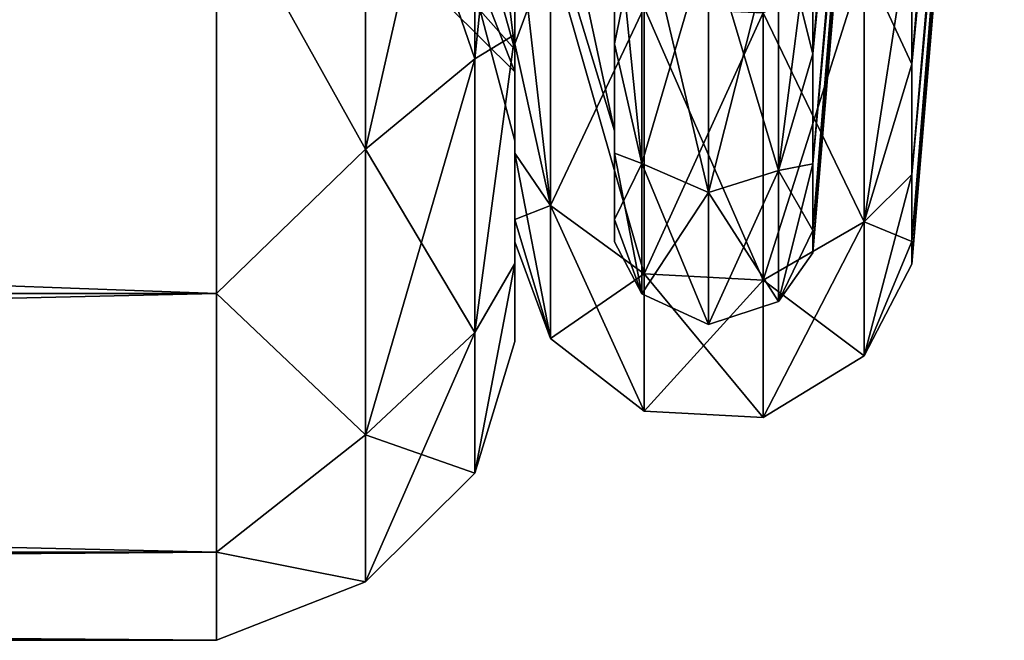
# Model space of a CAD drawing. Header units: metres. Extents: x -40 to 104, y -17 to 17.
# Tile 22 of 115: x 15 to 20, y -13 to -10. Entities that reach past the tile are written whole.
import ezdxf

# ---------------------------------------------------------------- set-up
doc = ezdxf.new("R2010")
doc.units = ezdxf.units.M
doc.layers.add('solid_122529', color=7, linetype='CONTINUOUS')

msp = doc.modelspace()

# ---------------------------------------------------------------- linework, layer by layer
at = {"layer": 'solid_122529'}
for points in [[(18.996904, -10.056487, 1095.407349), (19.458864, -5.265386, 1098.289185), (19.458864, -4.479005, 1096.74585)], [(18.996904, -9.300525, 1094.022949), (18.996904, -10.056487, 1095.407349), (19.458864, -4.479005, 1096.74585)], [(18.996904, -10.056487, -4.592644), (19.458864, -5.265386, -1.710828), (19.458864, -4.479005, -3.254188)], [(18.996904, -9.300525, -5.977085), (18.996904, -10.056487, -4.592644), (19.458864, -4.479005, -3.254188)], [(19.493809, -10.107022, 1104.615723), (19.958088, -5.291845, 1101.719482), (19.958088, -4.501513, 1103.270508)], [(19.493809, -9.347261, 1106.00708), (19.493809, -10.107022, 1104.615723), (19.958088, -4.501513, 1103.270508)], [(19.493809, -10.107022, 4.615722), (19.958088, -5.291845, 1.719425), (19.958088, -4.501513, 3.27054)], [(19.493809, -9.347261, 6.00712), (19.493809, -10.107022, 4.615722), (19.958088, -4.501513, 3.27054)], [(18.996904, -11.055555, 1100), (19.458864, -5.536355, 1100), (19.458864, -5.265386, 1098.289185)], [(18.996904, -10.943026, 1098.426636), (18.996904, -11.055555, 1100), (19.458864, -5.265386, 1098.289185)], [(18.996904, -10.607728, 1096.885254), (18.996904, -10.943026, 1098.426636), (19.458864, -5.265386, 1098.289185)], [(18.996904, -10.056487, 1095.407349), (18.996904, -10.607728, 1096.885254), (19.458864, -5.265386, 1098.289185)], [(18.996904, -10.607728, 1103.114746), (19.458864, -5.265386, 1101.710815), (19.458864, -5.536355, 1100)], [(18.996904, -10.056487, 1104.592651), (18.996904, -9.300525, 1105.977051), (19.458864, -5.265386, 1101.710815)], [(18.996904, -10.607728, 1103.114746), (18.996904, -10.056487, 1104.592651), (19.458864, -5.265386, 1101.710815)], [(18.996904, -11.055555), (19.458864, -5.536355), (19.458864, -5.265386, -1.710828)], [(18.996904, -10.943026, -1.57337), (18.996904, -11.055555), (19.458864, -5.265386, -1.710828)], [(18.996904, -10.607728, -3.11471), (18.996904, -10.943026, -1.57337), (19.458864, -5.265386, -1.710828)], [(18.996904, -10.056487, -4.592644), (18.996904, -10.607728, -3.11471), (19.458864, -5.265386, -1.710828)], [(18.996904, -10.607728, 3.11471), (19.458864, -5.265386, 1.710828), (19.458864, -5.536355)], [(18.996904, -10.056487, 4.592644), (18.996904, -9.300525, 5.977085), (19.458864, -5.265386, 1.710828)], [(18.996904, -10.607728, 3.11471), (18.996904, -10.056487, 4.592644), (19.458864, -5.265386, 1.710828)], [(19.493809, -10.661033, 1096.869629), (19.958088, -5.291845, 1098.280518), (19.958088, -5.564176, 1100)], [(19.493809, -10.107022, 1095.384277), (19.493809, -9.347261, 1093.99292), (19.958088, -5.291845, 1098.280518)], [(19.493809, -10.661033, 1096.869629), (19.493809, -10.107022, 1095.384277), (19.958088, -5.291845, 1098.280518)], [(19.493809, -11.111111, 1100), (19.958088, -5.564176, 1100), (19.958088, -5.291845, 1101.719482)], [(19.493809, -10.998016, 1101.581299), (19.493809, -11.111111, 1100), (19.958088, -5.291845, 1101.719482)], [(19.493809, -10.661033, 1103.130371), (19.493809, -10.998016, 1101.581299), (19.958088, -5.291845, 1101.719482)], [(19.493809, -10.107022, 1104.615723), (19.493809, -10.661033, 1103.130371), (19.958088, -5.291845, 1101.719482)], [(19.493809, -10.661033, -3.130362), (19.958088, -5.291845, -1.719425), (19.958088, -5.564176)], [(19.493809, -10.107022, -4.615722), (19.493809, -9.347261, -6.00712), (19.958088, -5.291845, -1.719425)], [(19.493809, -10.661033, -3.130362), (19.493809, -10.107022, -4.615722), (19.958088, -5.291845, -1.719425)], [(19.493809, -11.111111), (19.958088, -5.564176), (19.958088, -5.291845, 1.719425)], [(19.493809, -10.998016, 1.581276), (19.493809, -11.111111), (19.958088, -5.291845, 1.719425)], [(19.493809, -10.661033, 3.130362), (19.493809, -10.998016, 1.581276), (19.958088, -5.291845, 1.719425)], [(19.493809, -10.107022, 4.615722), (19.493809, -10.661033, 3.130362), (19.958088, -5.291845, 1.719425)], [(18.996904, -10.943026, 1101.573364), (18.996904, -10.607728, 1103.114746), (19.458864, -5.536355, 1100)], [(18.996904, -11.055555, 1100), (18.996904, -10.943026, 1101.573364), (19.458864, -5.536355, 1100)], [(18.996904, -10.943026, 1.57337), (18.996904, -10.607728, 3.11471), (19.458864, -5.536355)], [(18.996904, -11.055555), (18.996904, -10.943026, 1.57337), (19.458864, -5.536355)], [(19.493809, -10.998016, 1098.418701), (19.493809, -10.661033, 1096.869629), (19.958088, -5.564176, 1100)], [(19.493809, -11.111111, 1100), (19.493809, -10.998016, 1098.418701), (19.958088, -5.564176, 1100)], [(19.493809, -10.998016, -1.581276), (19.493809, -10.661033, -3.130362), (19.958088, -5.564176)], [(19.493809, -11.111111), (19.493809, -10.998016, -1.581276), (19.958088, -5.564176)], [(17.299038, -8.123253, 9.169256), (16.749319, -8.487593, 9.580511), (16.749319, -10.533725, 7.270905)], [(17.299038, -10.081553, 6.958793), (17.299038, -8.123253, 9.169256), (16.749319, -10.533725, 7.270905)], [(17.299038, -8.123253, -9.169256), (17.299038, -10.081553, -6.958793), (16.749319, -8.487593, -9.580511)], [(17.299038, -8.123253, 1109.169312), (16.749319, -8.487593, 1109.580566), (16.749319, -10.533725, 1107.270874)], [(17.299038, -10.081553, 1106.95874), (17.299038, -8.123253, 1109.169312), (16.749319, -10.533725, 1107.270874)], [(17.299038, -8.123253, 1090.830688), (17.299038, -10.081553, 1093.04126), (16.749319, -8.487593, 1090.419434)], [(17.299038, -8.123253, -9.169256), (17.5, -8.131537, -8.131758), (17.299038, -10.081553, -6.958793)], [(17.299038, -10.081553, 6.958793), (17.5, -8.131536, 8.131759), (17.299038, -8.123253, 9.169256)], [(17.299038, -8.123253, 1090.830688), (17.5, -8.131537, 1091.868286), (17.299038, -10.081553, 1093.04126)], [(17.299038, -10.081553, 1106.95874), (17.5, -8.131536, 1108.131714), (17.299038, -8.123253, 1109.169312)], [(17.299038, -10.081553, 6.958793), (17.5, -9.958553, 5.75096), (17.5, -8.131536, 8.131759)], [(17.299038, -10.081553, 1106.95874), (17.5, -9.958553, 1105.750977), (17.5, -8.131536, 1108.131714)], [(17.299038, -10.081553, -6.958793), (17.5, -8.131537, -8.131758), (17.5, -9.958554, -5.750959)], [(17.299038, -10.081553, 1093.04126), (17.5, -8.131537, 1091.868286), (17.5, -9.958554, 1094.249023)], [(17.5, -9.323927, 4.257521), (17.5, -8.131536, 8.131759), (17.5, -9.958553, 5.75096)], [(17.5, -9.323927, 1104.257568), (17.5, -8.131536, 1108.131714), (17.5, -9.958553, 1105.750977)], [(17.5, -9.323927, -4.257521), (17.5, -9.958554, -5.750959), (17.5, -8.131537, -8.131758)], [(17.5, -9.323927, 1095.742432), (17.5, -9.958554, 1094.249023), (17.5, -8.131537, 1091.868286)], [(16.749319, -10.533725, 7.270905), (16.749319, -8.487593, 9.580511), (16, -9.192387, 9.192389)], [(16.749319, -8.487593, -9.580511), (16.749319, -10.533725, -7.270905), (16, -9.192387, -9.192389)], [(16.749319, -10.533725, 1107.270874), (16.749319, -8.487593, 1109.580566), (16, -9.192387, 1109.192383)], [(16.749319, -8.487593, 1090.419434), (16.749319, -10.533725, 1092.729126), (16, -9.192387, 1090.807617)], [(17.299038, -10.081553, -6.958793), (16.749319, -10.533725, -7.270905), (16.749319, -8.487593, -9.580511)], [(17.299038, -10.081553, 1093.04126), (16.749319, -10.533725, 1092.729126), (16.749319, -8.487593, 1090.419434)], [(17.5, -10.03448, 1096.742676), (17.325832, -9.415551, 1096.940674), (17.325731, -8.608501, 1095.11084)], [(17.5, -10.03448, 1096.742676), (17.325731, -8.608501, 1095.11084), (17.5, -9.135251, 1094.722534)], [(17.5, -10.03448, -3.257279), (17.325832, -9.415551, -3.059299), (17.325731, -8.608501, -4.889127)], [(17.5, -10.03448, -3.257279), (17.325731, -8.608501, -4.889127), (17.5, -9.135251, -5.277473)], [(17, -8.868912, 4.050296), (17.5, -9.323927, 4.257521), (17.5, -10.145587, 1.458222)], [(17, -9.650759, 1.38757), (17, -8.868912, 4.050296), (17.5, -10.145587, 1.458222)], [(17, -8.868912, 1104.050293), (17.5, -9.323927, 1104.257568), (17.5, -10.145587, 1101.458252)], [(17, -9.650759, 1101.387573), (17, -8.868912, 1104.050293), (17.5, -10.145587, 1101.458252)], [(15.55, -8.963007, 1102.912231), (14.467859, -9.557203, 1103.105347), (14.467859, -9.979589, 1101.179443)], [(15.55, -8.963007, 1102.912231), (14.467859, -9.979589, 1101.179443), (15.011969, -9.664918, 1101.165161)], [(15.55, -8.963007, 2.912258), (14.467859, -9.557203, 3.105324), (14.467859, -9.979589, 1.179399)], [(15.55, -8.963007, 2.912258), (14.467859, -9.979589, 1.179399), (15.011969, -9.664918, 1.165151)], [(17.325832, -9.415552, 1103.059326), (17.5, -10.033992, 1103.259399), (17.5, -9.135251, 1105.277466)], [(17.325832, -9.415552, 3.059297), (17.5, -10.033992, 3.259379), (17.5, -9.135251, 5.277473)], [(17.5, -10.006008, 1095.430542), (17.5, -10.03448, 1096.742676), (17.5, -9.135251, 1094.722534)], [(17.5, -9.253789, 1094.052979), (17.5, -10.006008, 1095.430542), (17.5, -9.135251, 1094.722534)], [(17.5, -9.253789, 1105.947021), (17.5, -9.135251, 1105.277466), (17.5, -10.033992, 1103.259399)], [(17.5, -10.006008, -4.569434), (17.5, -10.03448, -3.257279), (17.5, -9.135251, -5.277473)], [(17.5, -9.253789, -5.946992), (17.5, -10.006008, -4.569434), (17.5, -9.135251, -5.277473)], [(17.5, -9.253789, 5.946992), (17.5, -9.135251, 5.277473), (17.5, -10.033992, 3.259379)], [(16, -9.192387, 9.192389), (-40.5, -9.192948, 9.191648), (-40.5, -11.257812, 6.50054)], [(16, -11.258329, 6.500001), (16, -9.192387, 9.192389), (-40.5, -11.257812, 6.50054)], [(16, -9.192387, -9.192389), (16, -11.258329, -6.500001), (-40.5, -9.192948, -9.191648)], [(16, -9.192387, 1109.192383), (-40.5, -9.192948, 1109.19165), (-40.5, -11.257812, 1106.500488)], [(16, -11.258329, 1106.5), (16, -9.192387, 1109.192383), (-40.5, -11.257812, 1106.500488)], [(16, -9.192387, 1090.807617), (16, -11.258329, 1093.5), (-40.5, -9.192948, 1090.80835)], [(16, -11.258329, -6.500001), (-40.5, -11.257812, -6.50054), (-40.5, -9.192948, -9.191648)], [(16, -11.258329, 1093.5), (-40.5, -11.257812, 1093.499512), (-40.5, -9.192948, 1090.80835)], [(16.749319, -10.533725, 7.270905), (16, -9.192387, 9.192389), (16, -11.258329, 6.500001)], [(16.749319, -10.533725, -7.270905), (16, -11.258329, -6.500001), (16, -9.192387, -9.192389)], [(16.749319, -10.533725, 1107.270874), (16, -9.192387, 1109.192383), (16, -11.258329, 1106.5)], [(16.749319, -10.533725, 1092.729126), (16, -11.258329, 1093.5), (16, -9.192387, 1090.807617)], [(14.762173, -9.227674, 1101.171753), (15.011969, -9.664918, 1101.165161), (14.467859, -9.979589, 1101.179443)], [(14.762173, -9.227674, 1.171692), (15.011969, -9.664918, 1.165151), (14.467859, -9.979589, 1.179399)], [(17.5, -9.23986, 1098.900024), (17.325731, -9.838181, 1098.895386), (17.5, -10.492595, 1098.900024)], [(17.5, -9.23986, 1101.099976), (17.5, -10.492595, 1101.099976), (17.325731, -9.838181, 1101.104614)], [(17.5, -9.23986, -1.1), (17.325731, -9.838181, -1.104563), (17.5, -10.492595, -1.1)], [(17.5, -9.23986, 1.1), (17.5, -10.492595, 1.1), (17.325731, -9.838181, 1.104563)], [(17.5, -9.23986, 1101.099976), (17.5, -10.492595, 1098.900024), (17.5, -10.492595, 1101.099976)], [(17.5, -9.305079, 1100), (17.5, -9.23986, 1098.900024), (17.5, -10.492595, 1098.900024)], [(17.5, -9.23986, 1101.099976), (17.5, -9.305079, 1100), (17.5, -10.492595, 1098.900024)], [(17.5, -9.23986, 1.1), (17.5, -10.492595, -1.1), (17.5, -10.492595, 1.1)], [(17.5, -9.305079), (17.5, -9.23986, -1.1), (17.5, -10.492595, -1.1)], [(17.5, -9.23986, 1.1), (17.5, -9.305079), (17.5, -10.492595, -1.1)], [(17.5, -10.006008, 1104.569458), (17.5, -9.253789, 1105.947021), (17.5, -10.033992, 1103.259399)], [(17.678095, -9.521615, 1106.572266), (17.5, -9.253789, 1105.947021), (17.5, -10.006008, 1104.569458)], [(17.678095, -10.817788, 1095.897339), (17.5, -10.006008, 1095.430542), (17.5, -9.253789, 1094.052979)], [(17.678095, -9.521615, 1093.427734), (17.678095, -10.817788, 1095.897339), (17.5, -9.253789, 1094.052979)], [(17.5, -10.006008, 4.569434), (17.5, -9.253789, 5.946992), (17.5, -10.033992, 3.259379)], [(17.678095, -9.521615, 6.572297), (17.5, -9.253789, 5.946992), (17.5, -10.006008, 4.569434)], [(17.678095, -10.817788, -4.102646), (17.5, -10.006008, -4.569434), (17.5, -9.253789, -5.946992)], [(17.678095, -9.521615, -6.572297), (17.678095, -10.817788, -4.102646), (17.5, -9.253789, -5.946992)], [(18, -9.253839, 1105.946899), (18, -10.006023, 1104.569336), (18, -9.5966, 1104.382813)], [(18, -10.006023, 1095.430664), (18, -9.253839, 1094.053101), (18, -9.5966, 1095.617188)], [(18.136744, -9.335581, 1093.556152), (18, -9.253839, 1094.053101), (18, -10.006023, 1095.430664)], [(18.136744, -10.606428, 1104.022461), (18, -10.006023, 1104.569336), (18, -9.253839, 1105.946899)], [(18.136744, -9.335581, 1106.443848), (18.136744, -10.606428, 1104.022461), (18, -9.253839, 1105.946899)], [(18, -9.253839, 5.946889), (18, -10.006023, 4.569371), (18, -9.5966, 4.382777)], [(18, -10.006023, -4.569371), (18, -9.253839, -5.946889), (18, -9.5966, -4.382777)], [(18.136744, -9.335581, -6.443886), (18, -9.253839, -5.946889), (18, -10.006023, -4.569371)], [(18.136744, -10.606428, 4.022488), (18, -10.006023, 4.569371), (18, -9.253839, 5.946889)], [(18.136744, -9.335581, 6.443886), (18.136744, -10.606428, 4.022488), (18, -9.253839, 5.946889)], [(17, -9.650759, -1.38757), (17.5, -10.145587, -1.458222), (17.5, -9.323927, -4.257521)], [(17, -9.650759, 1098.612427), (17.5, -10.145587, 1098.541748), (17.5, -9.323927, 1095.742432)], [(17.5, -9.323927, -4.257521), (17.5, -10.145587, -1.458222), (17.5, -9.958554, -5.750959)], [(17.5, -10.145587, 1.458222), (17.5, -9.323927, 4.257521), (17.5, -9.958553, 5.75096)], [(17.5, -9.323927, 1095.742432), (17.5, -10.145587, 1098.541748), (17.5, -9.958554, 1094.249023)], [(17.5, -10.145587, 1101.458252), (17.5, -9.323927, 1104.257568), (17.5, -9.958553, 1105.750977)], [(17.758846, -9.321278, 1102.497681), (18, -9.5966, 1104.382813), (18, -10.442726, 1101.501221)], [(17.758846, -9.321278, 1102.497681), (18, -10.442726, 1101.501221), (17.758846, -9.650097, 1100)], [(17.758846, -9.321278, 1097.502319), (18, -10.442726, 1098.498779), (18, -9.5966, 1095.617188)], [(17.758846, -9.650097, 1100), (18, -10.442726, 1098.498779), (17.758846, -9.321278, 1097.502319)], [(17.758846, -9.321278, 2.497629), (18, -9.5966, 4.382777), (18, -10.442726, 1.501209)], [(17.758846, -9.321278, 2.497629), (18, -10.442726, 1.501209), (17.758846, -9.650097)], [(17.758846, -9.321278, -2.497629), (18, -10.442726, -1.501209), (18, -9.5966, -4.382777)], [(17.758846, -9.650097), (18, -10.442726, -1.501209), (17.758846, -9.321278, -2.497629)], [(18.136744, -10.606428, 1095.977539), (18.136744, -9.335581, 1093.556152), (18, -10.006023, 1095.430664)], [(18.136744, -10.606428, -4.022488), (18.136744, -9.335581, -6.443886), (18, -10.006023, -4.569371)], [(18.472557, -9.463695, 1093.467651), (18.136744, -9.335581, 1093.556152), (18.136744, -10.606428, 1095.977539)], [(18.472557, -10.751982, 1104.077637), (18.136744, -10.606428, 1104.022461), (18.136744, -9.335581, 1106.443848)], [(18.472557, -9.463695, 1106.532349), (18.472557, -10.751982, 1104.077637), (18.136744, -9.335581, 1106.443848)], [(18.472557, -9.463695, -6.532317), (18.136744, -9.335581, -6.443886), (18.136744, -10.606428, -4.022488)], [(18.472557, -10.751982, 4.077689), (18.136744, -10.606428, 4.022488), (18.136744, -9.335581, 6.443886)], [(18.472557, -9.463695, 6.532317), (18.472557, -10.751982, 4.077689), (18.136744, -9.335581, 6.443886)], [(18.82341, -9.366644, 1106.465332), (18.996904, -9.300525, 1105.977051), (18.996904, -10.056487, 1104.592651)], [(18.82341, -10.64172, 1095.964111), (18.996904, -10.056487, 1095.407349), (18.996904, -9.300525, 1094.022949)], [(18.82341, -10.64172, 1095.964111), (18.996904, -9.300525, 1094.022949), (18.82341, -9.366644, 1093.534668)], [(18.82341, -9.366644, 6.465327), (18.996904, -9.300525, 5.977085), (18.996904, -10.056487, 4.592644)], [(18.82341, -10.64172, -4.035872), (18.996904, -10.056487, -4.592644), (18.996904, -9.300525, -5.977085)], [(18.82341, -10.64172, -4.035872), (18.996904, -9.300525, -5.977085), (18.82341, -9.366644, -6.465327)], [(19.254717, -9.592741, 1093.378662), (19.493809, -9.347261, 1093.99292), (19.493809, -10.107022, 1095.384277)], [(19.254717, -10.898596, 1104.133301), (19.493809, -10.107022, 1104.615723), (19.493809, -9.347261, 1106.00708)], [(19.254717, -10.898596, 1104.133301), (19.493809, -9.347261, 1106.00708), (19.254717, -9.592741, 1106.621338)], [(19.254717, -9.592741, -6.621391), (19.493809, -9.347261, -6.00712), (19.493809, -10.107022, -4.615722)], [(19.254717, -10.898596, 4.133292), (19.493809, -10.107022, 4.615722), (19.493809, -9.347261, 6.00712)], [(19.254717, -10.898596, 4.133292), (19.493809, -9.347261, 6.00712), (19.254717, -9.592741, 6.621391)], [(18.82341, -9.366644, 1093.534668), (18.472557, -9.463695, 1093.467651), (18.472557, -10.751982, 1095.922363)], [(18.82341, -10.64172, 1095.964111), (18.82341, -9.366644, 1093.534668), (18.472557, -10.751982, 1095.922363)], [(18.82341, -9.366644, 1106.465332), (18.82341, -10.64172, 1104.035889), (18.472557, -9.463695, 1106.532349)], [(18.82341, -9.366644, -6.465327), (18.472557, -9.463695, -6.532317), (18.472557, -10.751982, -4.077689)], [(18.82341, -10.64172, -4.035872), (18.82341, -9.366644, -6.465327), (18.472557, -10.751982, -4.077689)], [(18.82341, -9.366644, 6.465327), (18.82341, -10.64172, 4.035872), (18.472557, -9.463695, 6.532317)], [(18.82341, -9.366644, 1106.465332), (18.996904, -10.056487, 1104.592651), (18.82341, -10.64172, 1104.035889)], [(18.82341, -9.366644, 6.465327), (18.996904, -10.056487, 4.592644), (18.82341, -10.64172, 4.035872)], [(17.5, -10.03448, 1096.742676), (17.325731, -9.838181, 1098.895386), (17.325832, -9.415551, 1096.940674)], [(17.5, -10.03448, -3.257279), (17.325731, -9.838181, -1.104563), (17.325832, -9.415551, -3.059299)], [(17.325832, -9.415552, 1103.059326), (17.325731, -9.838181, 1101.104614), (17.5, -10.033992, 1103.259399)], [(17.325832, -9.415552, 3.059297), (17.325731, -9.838181, 1.104563), (17.5, -10.033992, 3.259379)], [(18.472557, -10.751982, 1095.922363), (18.472557, -9.463695, 1093.467651), (18.136744, -10.606428, 1095.977539)], [(18.472557, -10.751982, -4.077689), (18.472557, -9.463695, -6.532317), (18.136744, -10.606428, -4.022488)], [(18.82341, -10.64172, 1104.035889), (18.472557, -10.751982, 1104.077637), (18.472557, -9.463695, 1106.532349)], [(18.82341, -10.64172, 4.035872), (18.472557, -10.751982, 4.077689), (18.472557, -9.463695, 6.532317)], [(17.678095, -10.817788, 1104.102661), (17.678095, -9.521615, 1106.572266), (17.5, -10.006008, 1104.569458)], [(17.678095, -10.817788, 4.102646), (17.678095, -9.521615, 6.572297), (17.5, -10.006008, 4.569434)], [(18.149515, -9.823603, 1106.780762), (17.678095, -9.521615, 1106.572266), (17.678095, -10.817788, 1104.102661)], [(18.149515, -11.160885, 1095.767212), (17.678095, -10.817788, 1095.897339), (17.678095, -9.521615, 1093.427734)], [(18.149515, -9.823603, 1093.219238), (18.149515, -11.160885, 1095.767212), (17.678095, -9.521615, 1093.427734)], [(18.149515, -9.823603, 6.780744), (17.678095, -9.521615, 6.572297), (17.678095, -10.817788, 4.102646)], [(18.149515, -11.160885, -4.232765), (17.678095, -10.817788, -4.102646), (17.678095, -9.521615, -6.572297)], [(18.149515, -9.823603, -6.780744), (18.149515, -11.160885, -4.232765), (17.678095, -9.521615, -6.572297)], [(19.254717, -9.592741, 1106.621338), (18.746016, -9.850513, 1106.799316), (18.746016, -11.191458, 1104.244385)], [(19.254717, -10.898596, 1104.133301), (19.254717, -9.592741, 1106.621338), (18.746016, -11.191458, 1104.244385)], [(19.254717, -9.592741, 1093.378662), (19.254717, -10.898596, 1095.866699), (18.746016, -9.850513, 1093.200684)], [(19.254717, -9.592741, 6.621391), (18.746016, -9.850513, 6.799318), (18.746016, -11.191458, 4.24436)], [(19.254717, -10.898596, 4.133292), (19.254717, -9.592741, 6.621391), (18.746016, -11.191458, 4.24436)], [(19.254717, -9.592741, -6.621391), (19.254717, -10.898596, -4.133292), (18.746016, -9.850513, -6.799318)], [(19.254717, -9.592741, 1093.378662), (19.493809, -10.107022, 1095.384277), (19.254717, -10.898596, 1095.866699)], [(19.254717, -9.592741, -6.621391), (19.493809, -10.107022, -4.615722), (19.254717, -10.898596, -4.133292)], [(18, -10.006023, 1104.569336), (18, -10.442726, 1101.501221), (18, -9.5966, 1104.382813)], [(18, -10.006023, 1095.430664), (18, -9.5966, 1095.617188), (18, -10.442726, 1098.498779)], [(18, -10.006023, 4.569371), (18, -10.442726, 1.501209), (18, -9.5966, 4.382777)], [(18, -10.006023, -4.569371), (18, -9.5966, -4.382777), (18, -10.442726, -1.501209)], [(17, -9.650759, 1.38757), (17.5, -10.145587, 1.458222), (17.5, -10.145587, -1.458222)], [(17, -9.650759, -1.38757), (17, -9.650759, 1.38757), (17.5, -10.145587, -1.458222)], [(17, -9.650759, 1101.387573), (17.5, -10.145587, 1101.458252), (17.5, -10.145587, 1098.541748)], [(17, -9.650759, 1098.612427), (17, -9.650759, 1101.387573), (17.5, -10.145587, 1098.541748)], [(17.758846, -9.650097, 1100), (18, -10.442726, 1101.501221), (18, -10.442726, 1098.498779)], [(17.758846, -9.650097), (18, -10.442726, 1.501209), (18, -10.442726, -1.501209)], [(17.5, -10.03448, 1096.742676), (17.5, -10.492595, 1098.900024), (17.325731, -9.838181, 1098.895386)], [(17.325731, -9.838181, 1101.104614), (17.5, -10.492595, 1101.099976), (17.5, -10.033992, 1103.259399)], [(17.5, -10.03448, -3.257279), (17.5, -10.492595, -1.1), (17.325731, -9.838181, -1.104563)], [(17.325731, -9.838181, 1.104563), (17.5, -10.492595, 1.1), (17.5, -10.033992, 3.259379)], [(18.149515, -11.160885, 1104.232788), (18.149515, -9.823603, 1106.780762), (17.678095, -10.817788, 1104.102661)], [(18.149515, -11.160885, 4.232765), (18.149515, -9.823603, 6.780744), (17.678095, -10.817788, 4.102646)], [(18.746016, -9.850513, 1106.799316), (18.149515, -9.823603, 1106.780762), (18.149515, -11.160885, 1104.232788)], [(18.746016, -11.191458, 1095.755615), (18.149515, -11.160885, 1095.767212), (18.149515, -9.823603, 1093.219238)], [(18.746016, -9.850513, 1093.200684), (18.746016, -11.191458, 1095.755615), (18.149515, -9.823603, 1093.219238)], [(18.746016, -9.850513, 6.799318), (18.149515, -9.823603, 6.780744), (18.149515, -11.160885, 4.232765)], [(18.746016, -11.191458, -4.24436), (18.149515, -11.160885, -4.232765), (18.149515, -9.823603, -6.780744)], [(18.746016, -9.850513, -6.799318), (18.746016, -11.191458, -4.24436), (18.149515, -9.823603, -6.780744)], [(18.746016, -11.191458, 1104.244385), (18.746016, -9.850513, 1106.799316), (18.149515, -11.160885, 1104.232788)], [(18.746016, -11.191458, 4.24436), (18.746016, -9.850513, 6.799318), (18.149515, -11.160885, 4.232765)], [(19.254717, -10.898596, 1095.866699), (18.746016, -11.191458, 1095.755615), (18.746016, -9.850513, 1093.200684)], [(19.254717, -10.898596, -4.133292), (18.746016, -11.191458, -4.24436), (18.746016, -9.850513, -6.799318)], [(17.299038, -11.453949, 4.34391), (17.5, -11.108228, 2.976043), (17.5, -9.958553, 5.75096)], [(17.299038, -11.453949, 4.34391), (17.5, -9.958553, 5.75096), (17.299038, -10.081553, 6.958793)], [(17.299038, -11.453949, 1104.343872), (17.5, -11.108228, 1102.976074), (17.5, -9.958553, 1105.750977)], [(17.299038, -11.453949, 1104.343872), (17.5, -9.958553, 1105.750977), (17.299038, -10.081553, 1106.95874)], [(17.299038, -11.453949, -4.34391), (17.5, -9.958554, -5.750959), (17.5, -11.108228, -2.976042)], [(17.299038, -10.081553, -6.958793), (17.5, -9.958554, -5.750959), (17.299038, -11.453949, -4.34391)], [(17.299038, -11.453949, 1095.656128), (17.5, -9.958554, 1094.249023), (17.5, -11.108228, 1097.023926)], [(17.299038, -10.081553, 1093.04126), (17.5, -9.958554, 1094.249023), (17.299038, -11.453949, 1095.656128)], [(17.5, -10.145587, 1.458222), (17.5, -9.958553, 5.75096), (17.5, -11.108228, 2.976043)], [(17.5, -10.145587, 1101.458252), (17.5, -9.958553, 1105.750977), (17.5, -11.108228, 1102.976074)], [(17.5, -11.108228, 2.976043), (17.5, -11.108228, -2.976042), (17.5, -9.958554, -5.750959)], [(17.5, -10.145587, -1.458222), (17.5, -11.108228, 2.976043), (17.5, -9.958554, -5.750959)], [(17.5, -11.108228, 1102.976074), (17.5, -11.108228, 1097.023926), (17.5, -9.958554, 1094.249023)], [(17.5, -10.145587, 1098.541748), (17.5, -11.108228, 1102.976074), (17.5, -9.958554, 1094.249023)], [(17.5, -10.006008, 1095.430542), (17.5, -10.554351, 1096.900757), (17.5, -10.03448, 1096.742676)], [(17.5, -10.006008, 1104.569458), (17.5, -10.033992, 1103.259399), (17.5, -10.492595, 1101.099976)], [(17.5, -10.554351, 1103.099243), (17.5, -10.006008, 1104.569458), (17.5, -10.492595, 1101.099976)], [(17.678095, -10.817788, 1104.102661), (17.5, -10.006008, 1104.569458), (17.5, -10.554351, 1103.099243)], [(17.678095, -10.817788, 1095.897339), (17.5, -10.554351, 1096.900757), (17.5, -10.006008, 1095.430542)], [(17.5, -10.006008, -4.569434), (17.5, -10.554351, -3.099235), (17.5, -10.03448, -3.257279)], [(17.5, -10.006008, 4.569434), (17.5, -10.033992, 3.259379), (17.5, -10.492595, 1.1)], [(17.5, -10.554351, 3.099235), (17.5, -10.006008, 4.569434), (17.5, -10.492595, 1.1)], [(17.678095, -10.817788, 4.102646), (17.5, -10.006008, 4.569434), (17.5, -10.554351, 3.099235)], [(17.678095, -10.817788, -4.102646), (17.5, -10.554351, -3.099235), (17.5, -10.006008, -4.569434)], [(17.5, -10.554351, 1096.900757), (17.5, -10.492595, 1098.900024), (17.5, -10.03448, 1096.742676)], [(17.5, -10.554351, -3.099235), (17.5, -10.492595, -1.1), (17.5, -10.03448, -3.257279)], [(18, -10.006023, 1104.569336), (18, -10.554362, 1103.099243), (18, -10.442726, 1101.501221)], [(18, -10.554362, 1096.900757), (18, -10.006023, 1095.430664), (18, -10.442726, 1098.498779)], [(18.136744, -10.606428, 1095.977539), (18, -10.006023, 1095.430664), (18, -10.554362, 1096.900757)], [(18.136744, -10.606428, 1104.022461), (18, -10.554362, 1103.099243), (18, -10.006023, 1104.569336)], [(18, -10.006023, 4.569371), (18, -10.554362, 3.099258), (18, -10.442726, 1.501209)], [(18, -10.554362, -3.099258), (18, -10.006023, -4.569371), (18, -10.442726, -1.501209)], [(18.136744, -10.606428, -4.022488), (18, -10.006023, -4.569371), (18, -10.554362, -3.099258)], [(18.136744, -10.606428, 4.022488), (18, -10.554362, 3.099258), (18, -10.006023, 4.569371)], [(17.299038, -10.081553, 6.958793), (16.749319, -10.533725, 7.270905), (16.749319, -11.967675, 4.538741)], [(17.299038, -11.453949, 4.34391), (17.299038, -10.081553, 6.958793), (16.749319, -11.967675, 4.538741)], [(17.299038, -10.081553, -6.958793), (17.299038, -11.453949, -4.34391), (16.749319, -10.533725, -7.270905)], [(17.299038, -10.081553, 1106.95874), (16.749319, -10.533725, 1107.270874), (16.749319, -11.967675, 1104.538696)], [(17.299038, -11.453949, 1104.343872), (17.299038, -10.081553, 1106.95874), (16.749319, -11.967675, 1104.538696)], [(17.299038, -10.081553, 1093.04126), (17.299038, -11.453949, 1095.656128), (16.749319, -10.533725, 1092.729126)], [(18.82341, -10.64172, 1104.035889), (18.996904, -10.056487, 1104.592651), (18.996904, -10.607728, 1103.114746)], [(18.82341, -10.64172, 1095.964111), (18.996904, -10.607728, 1096.885254), (18.996904, -10.056487, 1095.407349)], [(18.82341, -10.64172, 4.035872), (18.996904, -10.056487, 4.592644), (18.996904, -10.607728, 3.11471)], [(18.82341, -10.64172, -4.035872), (18.996904, -10.607728, -3.11471), (18.996904, -10.056487, -4.592644)], [(19.254717, -10.898596, 1095.866699), (19.493809, -10.107022, 1095.384277), (19.493809, -10.661033, 1096.869629)], [(19.254717, -10.898596, 1104.133301), (19.493809, -10.661033, 1103.130371), (19.493809, -10.107022, 1104.615723)], [(19.254717, -10.898596, -4.133292), (19.493809, -10.107022, -4.615722), (19.493809, -10.661033, -3.130362)], [(19.254717, -10.898596, 4.133292), (19.493809, -10.661033, 3.130362), (19.493809, -10.107022, 4.615722)], [(17.5, -10.145587, -1.458222), (17.5, -10.145587, 1.458222), (17.5, -11.108228, 2.976043)], [(17.5, -10.145587, 1098.541748), (17.5, -10.145587, 1101.458252), (17.5, -11.108228, 1102.976074)], [(18, -10.554362, 1103.099243), (18, -10.442726, 1098.498779), (18, -10.442726, 1101.501221)], [(18, -10.554362, 1103.099243), (18, -10.554362, 1096.900757), (18, -10.442726, 1098.498779)], [(18, -10.554362, 3.099258), (18, -10.442726, -1.501209), (18, -10.442726, 1.501209)], [(18, -10.554362, 3.099258), (18, -10.554362, -3.099258), (18, -10.442726, -1.501209)], [(16.749319, -11.967675, 4.538741), (16.749319, -10.533725, 7.270905), (16, -11.258329, 6.500001)], [(16.749319, -10.533725, -7.270905), (16.749319, -11.967675, -4.538741), (16, -11.258329, -6.500001)], [(16.749319, -11.967675, 1104.538696), (16.749319, -10.533725, 1107.270874), (16, -11.258329, 1106.5)], [(16.749319, -10.533725, 1092.729126), (16.749319, -11.967675, 1095.461304), (16, -11.258329, 1093.5)], [(17.299038, -11.453949, -4.34391), (16.749319, -11.967675, -4.538741), (16.749319, -10.533725, -7.270905)], [(17.299038, -11.453949, 1095.656128), (16.749319, -11.967675, 1095.461304), (16.749319, -10.533725, 1092.729126)], [(17.5, -10.554351, 1096.900757), (17.5, -10.492595, 1101.099976), (17.5, -10.492595, 1098.900024)], [(17.5, -10.554351, 1096.900757), (17.5, -10.554351, 1103.099243), (17.5, -10.492595, 1101.099976)], [(17.5, -10.554351, -3.099235), (17.5, -10.492595, 1.1), (17.5, -10.492595, -1.1)], [(17.5, -10.554351, -3.099235), (17.5, -10.554351, 3.099235), (17.5, -10.492595, 1.1)], [(17.5, -10.888028, 1098.434692), (17.5, -10.888028, 1101.565308), (17.5, -10.554351, 1103.099243)], [(17.678095, -10.817788, 1104.102661), (17.5, -10.554351, 1103.099243), (17.5, -10.888028, 1101.565308)], [(17.5, -10.554351, 1096.900757), (17.5, -10.888028, 1098.434692), (17.5, -10.554351, 1103.099243)], [(17.678095, -11.485271, 1098.605469), (17.5, -10.888028, 1098.434692), (17.5, -10.554351, 1096.900757)], [(17.678095, -10.817788, 1095.897339), (17.678095, -11.485271, 1098.605469), (17.5, -10.554351, 1096.900757)], [(17.5, -10.888028, -1.565328), (17.5, -10.888028, 1.565328), (17.5, -10.554351, 3.099235)], [(17.678095, -10.817788, 4.102646), (17.5, -10.554351, 3.099235), (17.5, -10.888028, 1.565328)], [(17.5, -10.554351, -3.099235), (17.5, -10.888028, -1.565328), (17.5, -10.554351, 3.099235)], [(17.678095, -11.485271, -1.394564), (17.5, -10.888028, -1.565328), (17.5, -10.554351, -3.099235)], [(17.678095, -10.817788, -4.102646), (17.678095, -11.485271, -1.394564), (17.5, -10.554351, -3.099235)], [(18, -10.88796, 1101.565796), (18, -10.88796, 1098.434204), (18, -10.554362, 1096.900757)], [(18.136744, -10.606428, 1095.977539), (18, -10.554362, 1096.900757), (18, -10.88796, 1098.434204)], [(18, -10.554362, 1103.099243), (18, -10.88796, 1101.565796), (18, -10.554362, 1096.900757)], [(18.136744, -11.260869, 1101.36731), (18, -10.88796, 1101.565796), (18, -10.554362, 1103.099243)], [(18.136744, -10.606428, 1104.022461), (18.136744, -11.260869, 1101.36731), (18, -10.554362, 1103.099243)], [(18, -10.88796, 1.565778), (18, -10.88796, -1.565778), (18, -10.554362, -3.099258)], [(18.136744, -10.606428, -4.022488), (18, -10.554362, -3.099258), (18, -10.88796, -1.565778)], [(18, -10.554362, 3.099258), (18, -10.88796, 1.565778), (18, -10.554362, -3.099258)], [(18.136744, -11.260869, 1.367317), (18, -10.88796, 1.565778), (18, -10.554362, 3.099258)], [(18.136744, -10.606428, 4.022488), (18.136744, -11.260869, 1.367317), (18, -10.554362, 3.099258)], [(18.136744, -11.260869, 1098.63269), (18.136744, -10.606428, 1095.977539), (18, -10.88796, 1098.434204)], [(18.136744, -11.260869, -1.367317), (18.136744, -10.606428, -4.022488), (18, -10.88796, -1.565778)], [(18.472557, -10.751982, 1095.922363), (18.136744, -10.606428, 1095.977539), (18.136744, -11.260869, 1098.63269)], [(18.472557, -11.415404, 1101.386108), (18.136744, -11.260869, 1101.36731), (18.136744, -10.606428, 1104.022461)], [(18.472557, -10.751982, 1104.077637), (18.472557, -11.415404, 1101.386108), (18.136744, -10.606428, 1104.022461)], [(18.472557, -10.751982, -4.077689), (18.136744, -10.606428, -4.022488), (18.136744, -11.260869, -1.367317)], [(18.472557, -11.415404, 1.386081), (18.136744, -11.260869, 1.367317), (18.136744, -10.606428, 4.022488)], [(18.472557, -10.751982, 4.077689), (18.472557, -11.415404, 1.386081), (18.136744, -10.606428, 4.022488)], [(18.82341, -10.64172, 1104.035889), (18.996904, -10.607728, 1103.114746), (18.996904, -10.943026, 1101.573364)], [(18.82341, -11.298339, 1098.628174), (18.996904, -10.943026, 1098.426636), (18.996904, -10.607728, 1096.885254)], [(18.82341, -11.298339, 1098.628174), (18.996904, -10.607728, 1096.885254), (18.82341, -10.64172, 1095.964111)], [(18.82341, -10.64172, 4.035872), (18.996904, -10.607728, 3.11471), (18.996904, -10.943026, 1.57337)], [(18.82341, -11.298339, -1.371867), (18.996904, -10.943026, -1.57337), (18.996904, -10.607728, -3.11471)], [(18.82341, -11.298339, -1.371867), (18.996904, -10.607728, -3.11471), (18.82341, -10.64172, -4.035872)], [(18.82341, -10.64172, 1095.964111), (18.472557, -10.751982, 1095.922363), (18.472557, -11.415404, 1098.613892)], [(18.82341, -11.298339, 1098.628174), (18.82341, -10.64172, 1095.964111), (18.472557, -11.415404, 1098.613892)], [(18.82341, -10.64172, 1104.035889), (18.82341, -11.298339, 1101.371826), (18.472557, -10.751982, 1104.077637)], [(18.82341, -10.64172, -4.035872), (18.472557, -10.751982, -4.077689), (18.472557, -11.415404, -1.386081)], [(18.82341, -11.298339, -1.371867), (18.82341, -10.64172, -4.035872), (18.472557, -11.415404, -1.386081)], [(18.82341, -10.64172, 4.035872), (18.82341, -11.298339, 1.371867), (18.472557, -10.751982, 4.077689)], [(18.82341, -10.64172, 1104.035889), (18.996904, -10.943026, 1101.573364), (18.82341, -11.298339, 1101.371826)], [(18.82341, -10.64172, 4.035872), (18.996904, -10.943026, 1.57337), (18.82341, -11.298339, 1.371867)], [(19.254717, -10.898596, 1095.866699), (19.493809, -10.661033, 1096.869629), (19.493809, -10.998016, 1098.418701)], [(19.254717, -11.571064, 1101.405029), (19.493809, -10.998016, 1101.581299), (19.493809, -10.661033, 1103.130371)], [(19.254717, -11.571064, 1101.405029), (19.493809, -10.661033, 1103.130371), (19.254717, -10.898596, 1104.133301)], [(19.254717, -10.898596, -4.133292), (19.493809, -10.661033, -3.130362), (19.493809, -10.998016, -1.581276)], [(19.254717, -11.571064, 1.404982), (19.493809, -10.998016, 1.581276), (19.493809, -10.661033, 3.130362)], [(19.254717, -11.571064, 1.404982), (19.493809, -10.661033, 3.130362), (19.254717, -10.898596, 4.133292)], [(18.472557, -11.415404, 1098.613892), (18.472557, -10.751982, 1095.922363), (18.136744, -11.260869, 1098.63269)], [(18.472557, -11.415404, -1.386081), (18.472557, -10.751982, -4.077689), (18.136744, -11.260869, -1.367317)], [(18.82341, -11.298339, 1101.371826), (18.472557, -11.415404, 1101.386108), (18.472557, -10.751982, 1104.077637)], [(18.82341, -11.298339, 1.371867), (18.472557, -11.415404, 1.386081), (18.472557, -10.751982, 4.077689)], [(17.678095, -11.485271, 1101.394531), (17.678095, -10.817788, 1104.102661), (17.5, -10.888028, 1101.565308)], [(17.678095, -11.485271, 1.394564), (17.678095, -10.817788, 4.102646), (17.5, -10.888028, 1.565328)], [(18.149515, -11.160885, 1104.232788), (17.678095, -10.817788, 1104.102661), (17.678095, -11.485271, 1101.394531)], [(18.149515, -11.849537, 1098.561157), (17.678095, -11.485271, 1098.605469), (17.678095, -10.817788, 1095.897339)], [(18.149515, -11.160885, 1095.767212), (18.149515, -11.849537, 1098.561157), (17.678095, -10.817788, 1095.897339)], [(18.149515, -11.160885, 4.232765), (17.678095, -10.817788, 4.102646), (17.678095, -11.485271, 1.394564)], [(18.149515, -11.849537, -1.438794), (17.678095, -11.485271, -1.394564), (17.678095, -10.817788, -4.102646)], [(18.149515, -11.160885, -4.232765), (18.149515, -11.849537, -1.438794), (17.678095, -10.817788, -4.102646)], [(17.5, -10.888028, 1098.434692), (17.5, -11, 1100), (17.5, -10.888028, 1101.565308)], [(17.678095, -11.485271, 1101.394531), (17.5, -10.888028, 1101.565308), (17.5, -11, 1100)], [(17.678095, -11.485271, 1098.605469), (17.5, -11, 1100), (17.5, -10.888028, 1098.434692)], [(17.5, -10.888028, -1.565328), (17.5, -11), (17.5, -10.888028, 1.565328)], [(17.678095, -11.485271, 1.394564), (17.5, -10.888028, 1.565328), (17.5, -11)], [(17.678095, -11.485271, -1.394564), (17.5, -11), (17.5, -10.888028, -1.565328)], [(18, -10.88796, 1101.565796), (18, -10.999952, 1100), (18, -10.88796, 1098.434204)], [(18.136744, -11.260869, 1098.63269), (18, -10.88796, 1098.434204), (18, -10.999952, 1100)], [(18.136744, -11.260869, 1101.36731), (18, -10.999952, 1100), (18, -10.88796, 1101.565796)], [(18, -10.88796, 1.565778), (18, -10.999952), (18, -10.88796, -1.565778)], [(18.136744, -11.260869, -1.367317), (18, -10.88796, -1.565778), (18, -10.999952)], [(18.136744, -11.260869, 1.367317), (18, -10.999952), (18, -10.88796, 1.565778)], [(19.254717, -10.898596, 1104.133301), (18.746016, -11.191458, 1104.244385), (18.746016, -11.881996, 1101.442749)], [(19.254717, -11.571064, 1101.405029), (19.254717, -10.898596, 1104.133301), (18.746016, -11.881996, 1101.442749)], [(19.254717, -10.898596, 1095.866699), (19.254717, -11.571064, 1098.594971), (18.746016, -11.191458, 1095.755615)], [(19.254717, -10.898596, 4.133292), (18.746016, -11.191458, 4.24436), (18.746016, -11.881996, 1.442736)], [(19.254717, -11.571064, 1.404982), (19.254717, -10.898596, 4.133292), (18.746016, -11.881996, 1.442736)], [(19.254717, -10.898596, -4.133292), (19.254717, -11.571064, -1.404982), (18.746016, -11.191458, -4.24436)], [(19.254717, -10.898596, 1095.866699), (19.493809, -10.998016, 1098.418701), (19.254717, -11.571064, 1098.594971)], [(19.254717, -10.898596, -4.133292), (19.493809, -10.998016, -1.581276), (19.254717, -11.571064, -1.404982)], [(18.82341, -11.298339, 1101.371826), (18.996904, -10.943026, 1101.573364), (18.996904, -11.055555, 1100)], [(18.82341, -11.298339, 1098.628174), (18.996904, -11.055555, 1100), (18.996904, -10.943026, 1098.426636)], [(18.82341, -11.298339, 1.371867), (18.996904, -10.943026, 1.57337), (18.996904, -11.055555)], [(18.82341, -11.298339, -1.371867), (18.996904, -11.055555), (18.996904, -10.943026, -1.57337)], [(17.678095, -11.485271, 1098.605469), (17.678095, -11.485271, 1101.394531), (17.5, -11, 1100)], [(17.678095, -11.485271, -1.394564), (17.678095, -11.485271, 1.394564), (17.5, -11)], [(18.136744, -11.260869, 1101.36731), (18.136744, -11.260869, 1098.63269), (18, -10.999952, 1100)], [(18.136744, -11.260869, 1.367317), (18.136744, -11.260869, -1.367317), (18, -10.999952)], [(19.254717, -11.571064, 1098.594971), (19.493809, -10.998016, 1098.418701), (19.493809, -11.111111, 1100)], [(19.254717, -11.571064, 1101.405029), (19.493809, -11.111111, 1100), (19.493809, -10.998016, 1101.581299)], [(19.254717, -11.571064, -1.404982), (19.493809, -10.998016, -1.581276), (19.493809, -11.111111)], [(19.254717, -11.571064, 1.404982), (19.493809, -11.111111), (19.493809, -10.998016, 1.581276)], [(18.82341, -11.298339, 1101.371826), (18.996904, -11.055555, 1100), (18.82341, -11.298339, 1098.628174)], [(18.82341, -11.298339, 1.371867), (18.996904, -11.055555), (18.82341, -11.298339, -1.371867)], [(17.299038, -12.160684, -1.476574), (17.5, -11.108228, -2.976042), (17.5, -11.4998, 0)], [(17.299038, -11.453949, -4.34391), (17.5, -11.108228, -2.976042), (17.299038, -12.160684, -1.476574)], [(17.299038, -12.160684, 1.476574), (17.5, -11.4998, 0), (17.5, -11.108228, 2.976043)], [(17.299038, -12.160684, 1.476574), (17.5, -11.108228, 2.976043), (17.299038, -11.453949, 4.34391)], [(17.299038, -12.160684, 1098.523438), (17.5, -11.108228, 1097.023926), (17.5, -11.4998, 1100)], [(17.299038, -11.453949, 1095.656128), (17.5, -11.108228, 1097.023926), (17.299038, -12.160684, 1098.523438)], [(17.299038, -12.160684, 1101.476563), (17.5, -11.4998, 1100), (17.5, -11.108228, 1102.976074)], [(17.299038, -12.160684, 1101.476563), (17.5, -11.108228, 1102.976074), (17.299038, -11.453949, 1104.343872)], [(17.5, -11.108228, 2.976043), (17.5, -11.4998, 0), (17.5, -11.108228, -2.976042)], [(17.5, -11.108228, 1102.976074), (17.5, -11.4998, 1100), (17.5, -11.108228, 1097.023926)], [(19.254717, -11.571064, 1098.594971), (19.493809, -11.111111, 1100), (19.254717, -11.571064, 1101.405029)], [(19.254717, -11.571064, -1.404982), (19.493809, -11.111111), (19.254717, -11.571064, 1.404982)], [(18.149515, -11.849537, 1101.438843), (18.149515, -11.160885, 1104.232788), (17.678095, -11.485271, 1101.394531)], [(18.149515, -11.849537, 1.438794), (18.149515, -11.160885, 4.232765), (17.678095, -11.485271, 1.394564)], [(18.746016, -11.191458, 1104.244385), (18.149515, -11.160885, 1104.232788), (18.149515, -11.849537, 1101.438843)], [(18.746016, -11.881996, 1098.557251), (18.149515, -11.849537, 1098.561157), (18.149515, -11.160885, 1095.767212)], [(18.746016, -11.191458, 1095.755615), (18.746016, -11.881996, 1098.557251), (18.149515, -11.160885, 1095.767212)], [(18.746016, -11.191458, 4.24436), (18.149515, -11.160885, 4.232765), (18.149515, -11.849537, 1.438794)], [(18.746016, -11.881996, -1.442736), (18.149515, -11.849537, -1.438794), (18.149515, -11.160885, -4.232765)], [(18.746016, -11.191458, -4.24436), (18.746016, -11.881996, -1.442736), (18.149515, -11.160885, -4.232765)], [(18.746016, -11.881996, 1101.442749), (18.746016, -11.191458, 1104.244385), (18.149515, -11.849537, 1101.438843)], [(18.746016, -11.881996, 1.442736), (18.746016, -11.191458, 4.24436), (18.149515, -11.849537, 1.438794)], [(19.254717, -11.571064, 1098.594971), (18.746016, -11.881996, 1098.557251), (18.746016, -11.191458, 1095.755615)], [(19.254717, -11.571064, -1.404982), (18.746016, -11.881996, -1.442736), (18.746016, -11.191458, -4.24436)], [(16, -11.258329, 6.500001), (-40.5, -11.257812, 6.50054), (-40.5, -12.557177, 3.36404)], [(16, -12.557034, -3.364651), (-40.5, -12.557177, -3.36404), (-40.5, -11.257812, -6.50054)], [(16, -11.258329, -6.500001), (16, -12.557034, -3.364651), (-40.5, -11.257812, -6.50054)], [(16, -11.258329, 1106.5), (-40.5, -11.257812, 1106.500488), (-40.5, -12.557177, 1103.364014)], [(16, -12.557034, 1096.635376), (-40.5, -12.557177, 1096.635986), (-40.5, -11.257812, 1093.499512)], [(16, -11.258329, 1093.5), (16, -12.557034, 1096.635376), (-40.5, -11.257812, 1093.499512)], [(16, -12.557034, 3.364651), (16, -11.258329, 6.500001), (-40.5, -12.557177, 3.36404)], [(16, -12.557034, 1103.364624), (16, -11.258329, 1106.5), (-40.5, -12.557177, 1103.364014)], [(16.749319, -11.967675, 4.538741), (16, -11.258329, 6.500001), (16, -12.557034, 3.364651)], [(16.749319, -11.967675, -4.538741), (16, -12.557034, -3.364651), (16, -11.258329, -6.500001)], [(16.749319, -11.967675, 1104.538696), (16, -11.258329, 1106.5), (16, -12.557034, 1103.364624)], [(16.749319, -11.967675, 1095.461304), (16, -12.557034, 1096.635376), (16, -11.258329, 1093.5)], [(18.472557, -11.415404, 1098.613892), (18.136744, -11.260869, 1098.63269), (18.136744, -11.260869, 1101.36731)], [(18.472557, -11.415404, 1101.386108), (18.472557, -11.415404, 1098.613892), (18.136744, -11.260869, 1101.36731)], [(18.472557, -11.415404, -1.386081), (18.136744, -11.260869, -1.367317), (18.136744, -11.260869, 1.367317)], [(18.472557, -11.415404, 1.386081), (18.472557, -11.415404, -1.386081), (18.136744, -11.260869, 1.367317)], [(18.82341, -11.298339, 1098.628174), (18.472557, -11.415404, 1098.613892), (18.472557, -11.415404, 1101.386108)], [(18.82341, -11.298339, 1101.371826), (18.82341, -11.298339, 1098.628174), (18.472557, -11.415404, 1101.386108)], [(18.82341, -11.298339, -1.371867), (18.472557, -11.415404, -1.386081), (18.472557, -11.415404, 1.386081)], [(18.82341, -11.298339, 1.371867), (18.82341, -11.298339, -1.371867), (18.472557, -11.415404, 1.386081)], [(17.299038, -11.453949, 4.34391), (16.749319, -11.967675, 4.538741), (16.749319, -12.706108, 1.542801)], [(17.299038, -12.160684, 1.476574), (17.299038, -11.453949, 4.34391), (16.749319, -12.706108, 1.542801)], [(17.299038, -11.453949, -4.34391), (17.299038, -12.160684, -1.476574), (16.749319, -11.967675, -4.538741)], [(17.299038, -11.453949, 1104.343872), (16.749319, -11.967675, 1104.538696), (16.749319, -12.706108, 1101.542847)], [(17.299038, -12.160684, 1101.476563), (17.299038, -11.453949, 1104.343872), (16.749319, -12.706108, 1101.542847)], [(17.299038, -11.453949, 1095.656128), (17.299038, -12.160684, 1098.523438), (16.749319, -11.967675, 1095.461304)], [(17.299038, -12.160684, -1.476574), (17.5, -11.4998, 0), (17.299038, -12.160684, 1.476574)], [(17.299038, -12.160684, 1098.523438), (17.5, -11.4998, 1100), (17.299038, -12.160684, 1101.476563)], [(18.149515, -11.849537, 1101.438843), (17.678095, -11.485271, 1101.394531), (17.678095, -11.485271, 1098.605469)], [(18.149515, -11.849537, 1098.561157), (18.149515, -11.849537, 1101.438843), (17.678095, -11.485271, 1098.605469)], [(18.149515, -11.849537, 1.438794), (17.678095, -11.485271, 1.394564), (17.678095, -11.485271, -1.394564)], [(18.149515, -11.849537, -1.438794), (18.149515, -11.849537, 1.438794), (17.678095, -11.485271, -1.394564)], [(19.254717, -11.571064, 1101.405029), (18.746016, -11.881996, 1101.442749), (18.746016, -11.881996, 1098.557251)], [(19.254717, -11.571064, 1098.594971), (19.254717, -11.571064, 1101.405029), (18.746016, -11.881996, 1098.557251)], [(19.254717, -11.571064, 1.404982), (18.746016, -11.881996, 1.442736), (18.746016, -11.881996, -1.442736)], [(19.254717, -11.571064, -1.404982), (19.254717, -11.571064, 1.404982), (18.746016, -11.881996, -1.442736)], [(18.746016, -11.881996, 1101.442749), (18.149515, -11.849537, 1101.438843), (18.149515, -11.849537, 1098.561157)], [(18.746016, -11.881996, 1098.557251), (18.746016, -11.881996, 1101.442749), (18.149515, -11.849537, 1098.561157)], [(18.746016, -11.881996, 1.442736), (18.149515, -11.849537, 1.438794), (18.149515, -11.849537, -1.438794)], [(18.746016, -11.881996, -1.442736), (18.746016, -11.881996, 1.442736), (18.149515, -11.849537, -1.438794)], [(16.749319, -12.706108, 1.542801), (16.749319, -11.967675, 4.538741), (16, -12.557034, 3.364651)], [(16.749319, -11.967675, -4.538741), (16.749319, -12.706108, -1.542801), (16, -12.557034, -3.364651)], [(16.749319, -12.706108, 1101.542847), (16.749319, -11.967675, 1104.538696), (16, -12.557034, 1103.364624)], [(16.749319, -11.967675, 1095.461304), (16.749319, -12.706108, 1098.457153), (16, -12.557034, 1096.635376)], [(17.299038, -12.160684, -1.476574), (16.749319, -12.706108, -1.542801), (16.749319, -11.967675, -4.538741)], [(17.299038, -12.160684, 1098.523438), (16.749319, -12.706108, 1098.457153), (16.749319, -11.967675, 1095.461304)], [(17.299038, -12.160684, 1.476574), (16.749319, -12.706108, 1.542801), (16.749319, -12.706108, -1.542801)], [(17.299038, -12.160684, -1.476574), (17.299038, -12.160684, 1.476574), (16.749319, -12.706108, -1.542801)], [(17.299038, -12.160684, 1101.476563), (16.749319, -12.706108, 1101.542847), (16.749319, -12.706108, 1098.457153)], [(17.299038, -12.160684, 1098.523438), (17.299038, -12.160684, 1101.476563), (16.749319, -12.706108, 1098.457153)], [(16, -12.557034, 3.364651), (-40.5, -12.557177, 3.36404), (-40.5, -12.999773)], [(16, -13, 0), (16, -12.557034, 3.364651), (-40.5, -12.999773)], [(16, -12.557034, -3.364651), (16, -13, 0), (-40.5, -12.557177, -3.36404)], [(16, -12.557034, 1103.364624), (-40.5, -12.557177, 1103.364014), (-40.5, -12.999773, 1100)], [(16, -13, 1100), (16, -12.557034, 1103.364624), (-40.5, -12.999773, 1100)], [(16, -12.557034, 1096.635376), (16, -13, 1100), (-40.5, -12.557177, 1096.635986)], [(16, -13, 0), (-40.5, -12.999773), (-40.5, -12.557177, -3.36404)], [(16, -13, 1100), (-40.5, -12.999773, 1100), (-40.5, -12.557177, 1096.635986)], [(16.749319, -12.706108, 1.542801), (16, -12.557034, 3.364651), (16, -13, 0)], [(16.749319, -12.706108, -1.542801), (16, -13, 0), (16, -12.557034, -3.364651)], [(16.749319, -12.706108, 1101.542847), (16, -12.557034, 1103.364624), (16, -13, 1100)], [(16.749319, -12.706108, 1098.457153), (16, -13, 1100), (16, -12.557034, 1096.635376)], [(16.749319, -12.706108, -1.542801), (16.749319, -12.706108, 1.542801), (16, -13, 0)], [(16.749319, -12.706108, 1098.457153), (16.749319, -12.706108, 1101.542847), (16, -13, 1100)]]:
    msp.add_3dface(points, dxfattribs=at)

doc.saveas('drawing.dxf')
